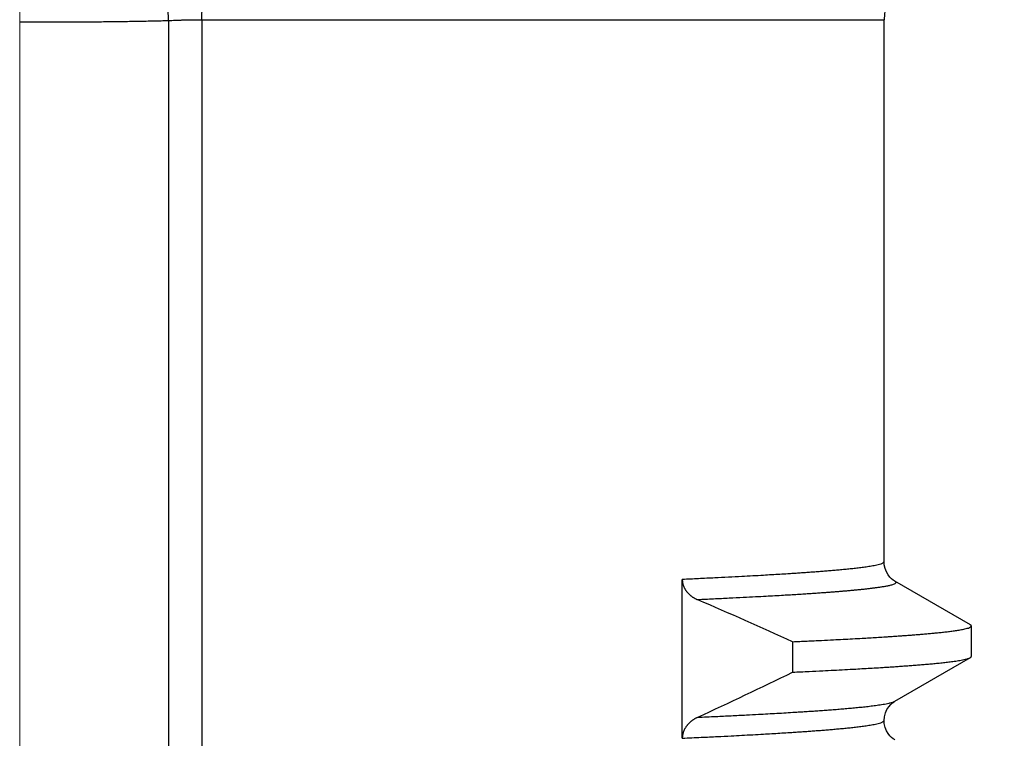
# Model space of a CAD drawing. Header units: millimetres. Extents: x 0 to 1300, y 0 to 891.
# Tile 52 of 127: x 195.5 to 201.71, y 532.44 to 536.97. Entities that reach past the tile are written whole.
import ezdxf

# ---------------------------------------------------------------- set-up
doc = ezdxf.new("R2010")
doc.units = ezdxf.units.MM
doc.header["$LTSCALE"] = 0.545669
doc.linetypes.add('CENTER', pattern=[50.8, 31.75, -6.35, 6.35, -6.35])
doc.layers.add('NoLayerName_001', color=7, linetype='Continuous')
doc.styles.get("Standard").update_dxf_attribs({"font": 'txt', "bigfont": 'extfont2'})
doc.dimstyles.get("Standard").update_dxf_attribs({"dimtxt": 2.5, "dimasz": 2.5, "dimexe": 1, "dimexo": 1, "dimtad": 1, "dimdec": 3, "dimzin": 0, "dimdsep": 46, "dimtxsty": 'Standard', "dimcen": 2.5, "dimadec": 3, "dimazin": 0, "dimtfac": 0.75, "dimtdec": 3, "dimtmove": 0, "dimatfit": 3, "dimfxl": 1, "dimarcsym": 0})

# ---------------------------------------------------------------- blocks, each defined once
blk = doc.blocks.new('_OPEN30')
at = {"color": 0, "linetype": 'ByBlock', "lineweight": -2}
for p, q in [((-1, 0.267949), (0, 0)), ((0, 0), (-1, -0.267949)), ((0, 0), (-1, 0))]:
    blk.add_line(p, q, dxfattribs=at)
blk = doc.blocks.new('*D27')
at = {"layer": 'Defpoints', "color": 0}
for p in [(195.5, 522.25), (180, 516.6915), (180, 445)]:
    blk.add_point(p, dxfattribs=at)
at = {"layer": 'NoLayerName_001', "color": 0, "linetype": 'Continuous', "lineweight": 13}
for p, q in [((195.5, 519.25), (195.5, 513.6915)), ((180, 516.6915), (150.5298, 516.6915)), ((191, 516.6915), (184.5, 516.6915))]:
    blk.add_line(p, q, dxfattribs=at)
at = {"layer": 'NoLayerName_001', "color": 0, "lineweight": 13, "xscale": 4.5, "yscale": 4.5, "zscale": 4.5, "rotation": 180}
blk.add_blockref('_OPEN30', (180, 516.6915), dxfattribs=at)
at = {"layer": 'NoLayerName_001', "color": 0, "lineweight": 13, "xscale": 4.5, "yscale": 4.5, "zscale": 4.5}
blk.add_blockref('_OPEN30', (195.5, 516.6915), dxfattribs=at)
at = {"layer": 'NoLayerName_001', "color": 0, "lineweight": 13, "insert": (161.85, 525.9495), "char_height": 10.5, "attachment_point": 5}
blk.add_mtext('\\W0.8000;１６', dxfattribs=at)
blk = doc.blocks.new('*D45')
at = {"layer": 'Defpoints', "color": 0}
for p in [(280, 585), (286.9604, 585), (200.65, 526.05)]:
    blk.add_point(p, dxfattribs=at)
at = {"layer": 'NoLayerName_001', "color": 0, "linetype": 'Continuous', "lineweight": 13}
for p, q in [((283, 585), (289.9604, 585)), ((286.9604, 530.55), (286.9604, 580.5)), ((203.65, 526.05), (289.9604, 526.05))]:
    blk.add_line(p, q, dxfattribs=at)
at = {"layer": 'NoLayerName_001', "color": 0, "lineweight": 13, "xscale": 4.5, "yscale": 4.5, "zscale": 4.5}
for p, rotation in [((286.9604, 585), 90), ((286.9604, 526.05), 270)]:
    blk.add_blockref('_OPEN30', p, dxfattribs=dict(at, rotation=rotation))
at = {"layer": 'NoLayerName_001', "color": 0, "lineweight": 13, "insert": (277.7392, 555.525), "char_height": 10.5, "attachment_point": 5, "rotation": 90}
blk.add_mtext('\\W0.8000;５９', dxfattribs=at)

msp = doc.modelspace()

# ---------------------------------------------------------------- linework, layer by layer
at = {"layer": 'NoLayerName_001', "color": 4, "linetype": 'CENTER', "lineweight": 13}
msp.add_line((195.5, 522.25), (195.5, 547.25), dxfattribs=at)
at = {"layer": 'NoLayerName_001', "color": 60, "linetype": 'Continuous', "lineweight": 25}
for p, q in [((196.4381, 536.9614), (196.4265, 537.3549)), ((196.4381, 536.9614), (196.4381, 526.05)), ((196.6489, 536.9663), (200.95, 536.9663)), ((196.6489, 536.9663), (196.6489, 526.35)), ((200.95, 533.5501), (200.95, 536.9663)), ((199.6776, 532.4399), (199.6776, 533.4391)), ((201.4937, 533.1532), (201.0182, 533.428)), ((201.5, 532.9541), (201.5, 533.1459)), ((200.3734, 533.0467), (200.3734, 532.855)), ((201.0182, 532.672), (201.4937, 532.9468)), ((200.95, 532.5499), (200.95, 532.55))]:
    msp.add_line(p, q, dxfattribs=at)
for points in [[(201.0181, 533.428), (201.0149, 533.43), (201.007, 533.4353), (200.9973, 533.4431), (200.9862, 533.4543), (200.9749, 533.4688), (200.9647, 533.4864), (200.9564, 533.5073), (200.9513, 533.5309), (200.95, 533.5501)], [(200.95, 532.5499), (200.952, 532.574), (200.9583, 532.5985), (200.9679, 532.6198), (200.9792, 532.6372), (200.9914, 532.6512), (201.0031, 532.6617), (201.0127, 532.6686), (201.0181, 532.672)], [(201.0181, 532.428), (201.015, 532.4299), (201.0071, 532.4353), (200.9975, 532.443), (200.9864, 532.4541), (200.975, 532.4686), (200.9648, 532.4861), (200.9565, 532.5071), (200.9513, 532.5307), (200.95, 532.55)]]:
    msp.add_lwpolyline(points, dxfattribs=at)
for centre, radius, start, end in [((201.35, 536.9663), 0.4, 102.37374, 180), ((187.4467, 504.576), 31.2679, 65.58026, 66.77886), ((182.1536, 570.4319), 41.761, 294.95832, 295.86725)]:
    msp.add_arc(centre, radius, start, end, dxfattribs=at)
for points, knots in [([(196.6489, 536.9663), (196.6489, 536.9696), (196.6489, 536.9763), (196.649, 536.9863), (196.6491, 536.9963), (196.6493, 537.0063), (196.6495, 537.0164), (196.6498, 537.0264), (196.6502, 537.0364), (196.6506, 537.0464), (196.6511, 537.0564), (196.6516, 537.0665), (196.6521, 537.0765), (196.6528, 537.0865), (196.6535, 537.0965), (196.6542, 537.1065), (196.655, 537.1165), (196.6559, 537.1265), (196.6569, 537.1364), (196.6579, 537.1464), (196.659, 537.1564), (196.6601, 537.1663), (196.6614, 537.1763), (196.6627, 537.1862), (196.6642, 537.1961), (196.6657, 537.2061), (196.6673, 537.2159), (196.669, 537.2258), (196.6709, 537.2357), (196.6728, 537.2455), (196.6749, 537.2553), (196.6771, 537.2651), (196.6795, 537.2748), (196.6821, 537.2845), (196.6849, 537.2942), (196.6879, 537.3037), (196.6912, 537.3132), (196.6948, 537.3225), (196.6988, 537.3317), (196.702, 537.3376), (196.7035, 537.3406)], [0, 0, 0, 0, 0.0100226, 0.0200455, 0.0300686, 0.0400921, 0.0501158, 0.0601398, 0.0701642, 0.080189, 0.0902142, 0.1002399, 0.1102661, 0.120293, 0.1303207, 0.1403491, 0.150378, 0.160407, 0.1704356, 0.1804637, 0.190491, 0.2005173, 0.2105426, 0.220567, 0.2305906, 0.2406136, 0.2506363, 0.2606591, 0.2706821, 0.2807054, 0.2907299, 0.3007567, 0.3107865, 0.320816, 0.3308419, 0.340863, 0.3508804, 0.360899, 0.3709331, 0.3810078, 0.3810078, 0.3810078, 0.3810078]), ([(195.5, 536.9518), (195.5469, 536.9518), (195.6407, 536.9518), (195.7658, 536.9522), (195.8753, 536.9527), (195.9691, 536.9534), (196.0629, 536.9542), (196.1411, 536.9552), (196.2036, 536.9562), (196.2505, 536.957), (196.2974, 536.9579), (196.3443, 536.9589), (196.3912, 536.9601), (196.4225, 536.961), (196.4381, 536.9614)], [0, 0, 0, 0, 0.140723, 0.281446, 0.375262, 0.4690793, 0.5628981, 0.656717, 0.703626, 0.7505347, 0.797443, 0.8443509, 0.8912587, 0.9381664, 0.9381664, 0.9381664, 0.9381664]), ([(196.4381, 536.9614), (196.4451, 536.9617), (196.4592, 536.9623), (196.4767, 536.9629), (196.4908, 536.9634), (196.5013, 536.9638), (196.5118, 536.9641), (196.5224, 536.9644), (196.5329, 536.9647), (196.5435, 536.965), (196.554, 536.9652), (196.5645, 536.9654), (196.5751, 536.9656), (196.5856, 536.9658), (196.5962, 536.9659), (196.6067, 536.966), (196.6173, 536.9661), (196.6278, 536.9662), (196.6383, 536.9663), (196.6454, 536.9663), (196.6489, 536.9663)], [0, 0, 0, 0, 0.0210864, 0.042173, 0.0527164, 0.0632601, 0.0738038, 0.0843477, 0.0948917, 0.1054357, 0.1159797, 0.1265237, 0.1370676, 0.1476115, 0.1581553, 0.168699, 0.1792426, 0.1897861, 0.2003295, 0.2108728, 0.2108728, 0.2108728, 0.2108728]), ([(200.95, 533.5501), (200.9458, 533.5464), (200.9382, 533.5375), (200.921, 533.5338), (200.9047, 533.5293), (200.8879, 533.5259), (200.8711, 533.5229), (200.8542, 533.5201), (200.8373, 533.5176), (200.8203, 533.5152), (200.8034, 533.513), (200.7864, 533.5109), (200.7694, 533.509), (200.7524, 533.5071), (200.7354, 533.5052), (200.7184, 533.5035), (200.7014, 533.5018), (200.6844, 533.5001), (200.6674, 533.4986), (200.6503, 533.497), (200.6333, 533.4955), (200.6163, 533.4941), (200.5992, 533.4926), (200.5765, 533.4908), (200.5481, 533.4885), (200.514, 533.4859), (200.4799, 533.4835), (200.4458, 533.481), (200.4117, 533.4787), (200.3776, 533.4764), (200.3378, 533.4739), (200.2923, 533.471), (200.2411, 533.468), (200.1842, 533.4646), (200.1216, 533.4611), (200.0476, 533.4571), (199.9679, 533.453), (199.8769, 533.4484), (199.7801, 533.4438), (199.7118, 533.4406), (199.6776, 533.4391)], [0, 0, 0, 0, 0.01665, 0.033764, 0.050852, 0.067953, 0.08505, 0.102147, 0.119244, 0.136342, 0.153439, 0.170536, 0.187633, 0.204729, 0.221826, 0.238923, 0.25602, 0.273117, 0.290215, 0.307312, 0.32441, 0.341508, 0.358605, 0.375702, 0.409896, 0.444089, 0.478283, 0.512476, 0.546669, 0.580863, 0.615056, 0.666346, 0.717637, 0.768927, 0.837314, 0.905701, 0.991184, 1.076668, 1.179248, 1.281828, 1.281828, 1.281828, 1.281828]), ([(199.6776, 533.4391), (199.6777, 533.4372), (199.6777, 533.4334), (199.6782, 533.4277), (199.6789, 533.4221), (199.6798, 533.4164), (199.6811, 533.4109), (199.6826, 533.4054), (199.6844, 533.4), (199.6864, 533.3946), (199.6887, 533.3894), (199.6912, 533.3843), (199.6939, 533.3793), (199.6969, 533.3744), (199.7, 533.3697), (199.7033, 533.3651), (199.7068, 533.3606), (199.7105, 533.3563), (199.7144, 533.3521), (199.7184, 533.348), (199.7225, 533.3441), (199.7267, 533.3404), (199.7311, 533.3368), (199.7356, 533.3333), (199.7403, 533.33), (199.745, 533.3268), (199.7498, 533.3238), (199.7547, 533.3209), (199.7597, 533.3182), (199.7647, 533.3156), (199.7698, 533.3132), (199.7733, 533.3117), (199.775, 533.3109)], [0, 0, 0, 0, 0.0056707, 0.0113537, 0.0170469, 0.0227477, 0.0284531, 0.0341597, 0.0398638, 0.0455619, 0.051254, 0.0569432, 0.0626311, 0.068319, 0.0740068, 0.0796939, 0.0853787, 0.0910601, 0.0967396, 0.1024188, 0.1080986, 0.1137796, 0.1194616, 0.1251438, 0.1308251, 0.1365052, 0.1421843, 0.1478625, 0.1535393, 0.159214, 0.1648857, 0.1705529, 0.1705529, 0.1705529, 0.1705529]), ([(201.0181, 533.428), (201.0204, 533.4253), (201.0291, 533.4201), (201.0173, 533.4109), (201.008, 533.4075), (200.9972, 533.404), (200.9866, 533.4012), (200.9758, 533.3988), (200.9649, 533.3966), (200.9541, 533.3945), (200.9432, 533.3926), (200.9323, 533.3909), (200.9214, 533.3892), (200.9104, 533.3876), (200.8995, 533.3861), (200.8885, 533.3846), (200.8776, 533.3832), (200.8666, 533.3819), (200.8556, 533.3806), (200.8446, 533.3793), (200.8337, 533.3781), (200.8227, 533.3769), (200.8117, 533.3757), (200.8007, 533.3746), (200.7897, 533.3735), (200.7787, 533.3724), (200.7677, 533.3713), (200.753, 533.3699), (200.7347, 533.3683), (200.7127, 533.3663), (200.6906, 533.3644), (200.6686, 533.3626), (200.6466, 533.3608), (200.6246, 533.3591), (200.6025, 533.3574), (200.5768, 533.3555), (200.5474, 533.3534), (200.5143, 533.3511), (200.4813, 533.3489), (200.4445, 533.3465), (200.4188, 533.3448), (200.4041, 533.3439)], [0, 0, 0, 0, 0.0106376, 0.0213248, 0.0323595, 0.0434156, 0.0544655, 0.0655174, 0.0765688, 0.0876199, 0.0986711, 0.1097223, 0.1207735, 0.1318248, 0.1428764, 0.1539281, 0.1649797, 0.176031, 0.1870822, 0.1981333, 0.2091844, 0.2202355, 0.2312866, 0.2423377, 0.2533888, 0.2644399, 0.275491, 0.2865422, 0.3086444, 0.3307465, 0.3528486, 0.3749507, 0.3970528, 0.4191549, 0.4412569, 0.463359, 0.4965121, 0.5296652, 0.5628183, 0.5959714, 0.6401754, 0.6401754, 0.6401754, 0.6401754]), ([(200.4041, 533.3439), (200.3894, 533.343), (200.3599, 533.3412), (200.3121, 533.3383), (200.2607, 533.3354), (200.2018, 533.3321), (200.1356, 533.3285), (200.0583, 533.3245), (199.97, 533.3201), (199.8744, 533.3155), (199.8081, 533.3124), (199.775, 533.3109)], [0, 0, 0, 0, 0.0442041, 0.0884081, 0.1436632, 0.1989183, 0.2652244, 0.3425815, 0.4309896, 0.5304489, 0.629908, 0.629908, 0.629908, 0.629908]), ([(200.3734, 533.0467), (200.4036, 533.0481), (200.4641, 533.0509), (200.5498, 533.055), (200.6254, 533.0588), (200.691, 533.0622), (200.7514, 533.0655), (200.8069, 533.0686), (200.8573, 533.0715), (200.9026, 533.0742), (200.9429, 533.0767), (200.9781, 533.079), (201.0084, 533.081), (201.0386, 533.083), (201.0688, 533.0851), (201.099, 533.0873), (201.1292, 533.0896), (201.1543, 533.0916), (201.1745, 533.0932), (201.1895, 533.0944), (201.2046, 533.0957), (201.2197, 533.097), (201.2348, 533.0983), (201.2499, 533.0997), (201.2649, 533.1011), (201.28, 533.1026), (201.2951, 533.1041), (201.3101, 533.1057), (201.3252, 533.1073), (201.3402, 533.109), (201.3553, 533.1108), (201.3703, 533.1127), (201.3853, 533.1147), (201.4003, 533.1168), (201.4153, 533.119), (201.4302, 533.1215), (201.4451, 533.1242), (201.46, 533.1273), (201.4744, 533.1313), (201.4896, 533.1347), (201.4963, 533.1426), (201.5, 533.1459)], [0, 0, 0, 0, 0.090842, 0.181683, 0.257385, 0.317946, 0.378507, 0.439068, 0.484489, 0.529911, 0.575332, 0.605612, 0.635893, 0.666174, 0.696454, 0.726735, 0.757015, 0.787296, 0.802437, 0.817577, 0.832718, 0.847859, 0.863, 0.878141, 0.893282, 0.908423, 0.923564, 0.938704, 0.953844, 0.968985, 0.984125, 0.999266, 1.014406, 1.029548, 1.044689, 1.059829, 1.074969, 1.090113, 1.105247, 1.120401, 1.135143, 1.135143, 1.135143, 1.135143]), ([(201.5, 533.1459), (201.5, 533.146), (201.5, 533.1464), (201.4999, 533.1468), (201.4997, 533.1473), (201.4996, 533.1478), (201.4993, 533.1482), (201.4991, 533.1487), (201.4988, 533.1491), (201.4985, 533.1495), (201.4982, 533.1499), (201.4978, 533.1502), (201.4975, 533.1506), (201.4971, 533.1509), (201.4967, 533.1512), (201.4963, 533.1515), (201.4958, 533.1518), (201.4954, 533.1521), (201.495, 533.1524), (201.4945, 533.1527), (201.4941, 533.1529), (201.4938, 533.1531), (201.4937, 533.1532)], [0, 0, 0, 0, 0.00049748, 0.00099748, 0.00149905, 0.00199916, 0.00249564, 0.0029905, 0.00348575, 0.00398289, 0.00448291, 0.00498635, 0.00549335, 0.00600369, 0.00651683, 0.00703199, 0.00754815, 0.00806412, 0.00857856, 0.00908999, 0.00959684, 0.01009745, 0.01009745, 0.01009745, 0.01009745]), ([(200.3734, 532.855), (200.408, 532.8566), (200.4714, 532.8595), (200.5579, 532.8637), (200.6329, 532.8675), (200.7021, 532.8711), (200.7655, 532.8745), (200.8231, 532.8778), (200.875, 532.8808), (200.9211, 532.8836), (200.9614, 532.8862), (200.996, 532.8884), (201.0305, 532.8908), (201.0651, 532.8932), (201.0996, 532.8957), (201.1284, 532.8978), (201.1514, 532.8996), (201.1687, 532.901), (201.186, 532.9024), (201.2032, 532.9039), (201.2205, 532.9054), (201.2377, 532.9069), (201.255, 532.9085), (201.2722, 532.9101), (201.2894, 532.9118), (201.3067, 532.9136), (201.3239, 532.9155), (201.3411, 532.9174), (201.3583, 532.9195), (201.3755, 532.9216), (201.3926, 532.924), (201.4098, 532.9265), (201.4269, 532.9292), (201.4439, 532.9323), (201.4609, 532.9359), (201.4778, 532.9398), (201.4883, 532.9447), (201.4937, 532.9468)], [0, 0, 0, 0, 0.103913, 0.190508, 0.259783, 0.329059, 0.398334, 0.450291, 0.502248, 0.554205, 0.588842, 0.62348, 0.658118, 0.692756, 0.727394, 0.762032, 0.779351, 0.79667, 0.81399, 0.831309, 0.848628, 0.865948, 0.883267, 0.900586, 0.917905, 0.935223, 0.952542, 0.969861, 0.987181, 1.0045, 1.021819, 1.039137, 1.056457, 1.073783, 1.091095, 1.108413, 1.125731, 1.125731, 1.125731, 1.125731]), ([(201.4937, 532.9468), (201.4938, 532.9469), (201.4941, 532.9471), (201.4945, 532.9473), (201.4949, 532.9476), (201.4953, 532.9479), (201.4957, 532.9481), (201.4961, 532.9484), (201.4966, 532.9488), (201.497, 532.9491), (201.4973, 532.9494), (201.4977, 532.9498), (201.4981, 532.9502), (201.4984, 532.9505), (201.4988, 532.951), (201.4991, 532.9514), (201.4993, 532.9518), (201.4996, 532.9522), (201.4997, 532.9527), (201.4999, 532.9532), (201.5, 532.9537), (201.5, 532.954), (201.5, 532.9541)], [0, 0, 0, 0, 0.00049022, 0.00097777, 0.0014648, 0.00195357, 0.00244637, 0.00294563, 0.00345381, 0.00397146, 0.00449553, 0.00502278, 0.00555025, 0.00607529, 0.00659569, 0.00710976, 0.00761646, 0.00811554, 0.00860777, 0.00909506, 0.00958064, 0.0100692, 0.0100692, 0.0100692, 0.0100692]), ([(199.775, 532.5707), (199.8134, 532.5725), (199.8838, 532.5757), (199.9862, 532.5807), (200.0757, 532.5852), (200.1525, 532.5892), (200.2164, 532.5927), (200.274, 532.5959), (200.3316, 532.5993), (200.3827, 532.6024), (200.4275, 532.6052), (200.4658, 532.6077), (200.5042, 532.6102), (200.5425, 532.6129), (200.5808, 532.6156), (200.6128, 532.618), (200.6383, 532.62), (200.6575, 532.6215), (200.6766, 532.6231), (200.6958, 532.6247), (200.7149, 532.6263), (200.7341, 532.628), (200.7532, 532.6298), (200.7723, 532.6316), (200.7914, 532.6335), (200.8106, 532.6354), (200.8297, 532.6374), (200.8488, 532.6396), (200.8679, 532.6418), (200.8869, 532.6442), (200.906, 532.6468), (200.925, 532.6495), (200.944, 532.6526), (200.9629, 532.6559), (200.9817, 532.6599), (201.0005, 532.6642), (201.0122, 532.6696), (201.0181, 532.672)], [0, 0, 0, 0, 0.115296, 0.211377, 0.307457, 0.384321, 0.441969, 0.499617, 0.557266, 0.614914, 0.653346, 0.691778, 0.730211, 0.768643, 0.807075, 0.845507, 0.864724, 0.88394, 0.903157, 0.922373, 0.94159, 0.960806, 0.980023, 0.999239, 1.018455, 1.037671, 1.056887, 1.076103, 1.09532, 1.114537, 1.133752, 1.152967, 1.172185, 1.191408, 1.210618, 1.229832, 1.249047, 1.249047, 1.249047, 1.249047]), ([(199.775, 532.5707), (199.7733, 532.5699), (199.7698, 532.5683), (199.7648, 532.5656), (199.7597, 532.5629), (199.7548, 532.56), (199.7499, 532.557), (199.7452, 532.5538), (199.7405, 532.5505), (199.7359, 532.5471), (199.7314, 532.5435), (199.7271, 532.5397), (199.7228, 532.5359), (199.7187, 532.5319), (199.7148, 532.5277), (199.7109, 532.5235), (199.7073, 532.5191), (199.7038, 532.5145), (199.7005, 532.5098), (199.6973, 532.505), (199.6944, 532.5001), (199.6916, 532.4951), (199.6891, 532.4899), (199.6868, 532.4847), (199.6847, 532.4793), (199.6829, 532.4738), (199.6813, 532.4683), (199.68, 532.4627), (199.6789, 532.457), (199.6782, 532.4513), (199.6777, 532.4456), (199.6777, 532.4418), (199.6776, 532.4399)], [0, 0, 0, 0, 0.005718, 0.0114399, 0.0171646, 0.0228914, 0.0286197, 0.0343491, 0.0400796, 0.0458115, 0.0515443, 0.0572768, 0.0630081, 0.0687381, 0.0744668, 0.0801951, 0.0859242, 0.0916557, 0.0973889, 0.1031231, 0.1088583, 0.1145951, 0.1203351, 0.1260803, 0.1318337, 0.1375943, 0.1433564, 0.1491155, 0.1548676, 0.1606099, 0.1663411, 0.1720612, 0.1720612, 0.1720612, 0.1720612]), ([(199.6776, 532.439), (199.7175, 532.4408), (199.7915, 532.4442), (199.8939, 532.4492), (199.9793, 532.4535), (200.0533, 532.4573), (200.1216, 532.461), (200.1842, 532.4645), (200.2411, 532.4678), (200.2923, 532.4709), (200.3378, 532.4738), (200.3776, 532.4763), (200.4117, 532.4786), (200.4458, 532.4809), (200.4799, 532.4833), (200.514, 532.4858), (200.5481, 532.4884), (200.5765, 532.4907), (200.5992, 532.4925), (200.6163, 532.494), (200.6333, 532.4954), (200.6503, 532.4969), (200.6674, 532.4984), (200.6844, 532.5), (200.7014, 532.5017), (200.7184, 532.5034), (200.7354, 532.5051), (200.7524, 532.5069), (200.7694, 532.5088), (200.7864, 532.5108), (200.8034, 532.5129), (200.8203, 532.5151), (200.8373, 532.5175), (200.8542, 532.52), (200.871, 532.5228), (200.8879, 532.5258), (200.9047, 532.5292), (200.921, 532.5337), (200.9382, 532.5374), (200.9458, 532.5463), (200.95, 532.5499)], [0, 0, 0, 0, 0.119677, 0.222258, 0.307742, 0.376129, 0.444516, 0.512903, 0.564193, 0.615484, 0.666774, 0.700968, 0.735161, 0.769355, 0.803548, 0.837742, 0.871936, 0.906129, 0.923227, 0.940324, 0.957422, 0.974519, 0.991617, 1.008715, 1.025812, 1.042909, 1.060006, 1.077103, 1.094199, 1.111296, 1.128393, 1.145491, 1.162588, 1.179686, 1.196783, 1.213879, 1.23098, 1.248069, 1.265182, 1.281834, 1.281834, 1.281834, 1.281834])]:
    msp.add_open_spline(points, degree=3, knots=knots, dxfattribs=at)

# ---------------------------------------------------------------- dimensions: what is measured, and where the dimension line sits
at = {"layer": 'NoLayerName_001', "color": 3, "linetype": 'Continuous', "lineweight": 13}
for base, p1, p2, angle, text, override, picture, middle in [((286.9604, 585), (200.65, 526.05), (280, 585), 90, '\\W0.8000;５９', {"dimtxt": 10.5, "dimasz": 4.5, "dimexe": 3, "dimexo": 3, "dimgap": 3, "dimzin": 8, "dimblk": 'OPEN30', "dimclrd": 0, "dimclre": 0, "dimclrt": 0, "dimtp": 0, "dimtm": 0, "dimlwd": 13, "dimlwe": 13}, '*D45', (286.9604, 555.525)), ((180, 516.6915), (195.5, 522.25), (180, 445), 180, '\\W0.8000;１６', {"dimtxt": 10.5, "dimasz": 4.5, "dimexe": 3, "dimexo": 3, "dimgap": 3, "dimzin": 8, "dimblk": 'OPEN30', "dimse2": 1, "dimclrd": 0, "dimclre": 0, "dimclrt": 0, "dimtp": 0, "dimtm": 0, "dimlwd": 13, "dimlwe": 13}, '*D27', (161.85, 516.6915))]:
    dim = msp.add_linear_dim(base=base, p1=p1, p2=p2, angle=angle, text=text, dimstyle='Standard', override=override, dxfattribs=at)
    dim.commit()
    dim.dimension.update_dxf_attribs({"geometry": picture, "text_midpoint": middle, "dimtype": 160})

doc.saveas('drawing.dxf')
